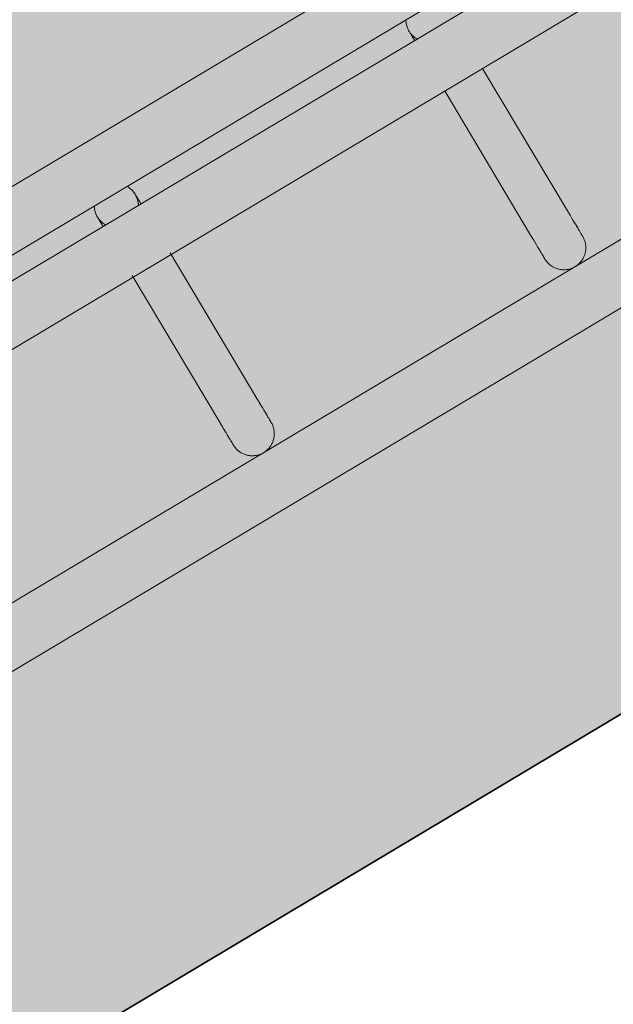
# Model space of a CAD drawing. Header units: metres. Extents: x 127444 to 127966, y 464485 to 464708.
# Tile 45 of 256: x 127922.3325 to 127922.4133, y 464640.3807 to 464640.5147. Entities that reach past the tile are written whole.
import ezdxf

# ---------------------------------------------------------------- set-up
doc = ezdxf.new("R2010")
doc.units = ezdxf.units.M
for name, color, linetype, lineweight in [('A-FLOR-HRAL', 11, 'Continuous', 9), ('B-WE-VH-VERHARDING_BETONSTRAATSTEEN-A-200', 8, 'Continuous', 9), ('N-WE-VH-VERHARDING_BETON-A', 252, 'Continuous', 18), ('N-WE-VH-VERHARDING_BETON-G', 252, 'Continuous', 35), ('S-BEAM', 12, 'Continuous', 9)]:
    doc.layers.add(name, color=color, linetype=linetype, lineweight=lineweight)

# ---------------------------------------------------------------- blocks, each defined once
blk = doc.blocks.new('34_22_B_BNP_Hekwerk_Integra_Schuinkort_laag - Integra_Schuin_1000-4860190--2_00_00')
at = {"layer": 'A-FLOR-HRAL'}
for p, q in [((276.98, 9.51), (-1956.09, 9.51)), ((-1956.09, 1.51), (276.98, 1.51)), ((276.98, -1.5), (-1956.09, -1.5)), ((-1956.09, -9.5), (276.98, -9.5)), ((276.71, -39.13), (-1956.09, -39.13)), ((-1956.09, -47.13), (276.71, -47.13))]:
    blk.add_line(p, q, dxfattribs=at)
at = {"layer": 'S-BEAM'}
for p, q in [((-1445.82, -9.27), (-1445.82, -32.34)), ((-1445.82, -9.27), (-1445.82, -32.34)), ((-1445.82, -9.27), (-1445.82, -32.34)), ((-1445.82, -9.27), (-1445.82, -32.34)), ((-1439.82, -32.34), (-1439.82, -9.27)), ((-1439.82, -32.34), (-1439.82, -9.27)), ((-1439.82, -32.34), (-1439.82, -9.27)), ((-1439.82, -32.34), (-1439.82, -9.27)), ((-1396.42, -9.6), (-1396.42, -32.34)), ((-1396.42, -9.6), (-1396.42, -32.34)), ((-1396.42, -9.6), (-1396.42, -32.34)), ((-1396.42, -9.6), (-1396.42, -32.34)), ((-1390.42, -32.34), (-1390.42, -9.6)), ((-1390.42, -32.34), (-1390.42, -9.6)), ((-1390.42, -32.34), (-1390.42, -9.6)), ((-1390.42, -32.34), (-1390.42, -9.6))]:
    blk.add_line(p, q, dxfattribs=at)
at = {"layer": 'S-BEAM', "flags": 128}
for points in [[(-1445.54, 1.28), (-1445.48, 1.39), (-1445.42, 1.49)], [(-1445.54, 1.28), (-1445.48, 1.39), (-1445.42, 1.49)], [(-1396.14, 1.28), (-1396.08, 1.39), (-1396.03, 1.49)], [(-1396.14, 1.28), (-1396.08, 1.39), (-1396.03, 1.49)], [(-1445.82, 0), (-1445.82, 0.12), (-1445.81, 0.24), (-1445.8, 0.36), (-1445.78, 0.48), (-1445.76, 0.6)], [(-1445.82, 0), (-1445.82, 0.12), (-1445.81, 0.24), (-1445.8, 0.36), (-1445.78, 0.48), (-1445.76, 0.6)], [(-1445.82, 0), (-1445.82, -0.01), (-1445.82, -0.03), (-1445.82, -0.06), (-1445.82, -0.11), (-1445.82, -0.18), (-1445.82, -0.26), (-1445.82, -0.35), (-1445.82, -0.46), (-1445.82, -0.58), (-1445.82, -0.71), (-1445.82, -0.86), (-1445.82, -1.02), (-1445.82, -1.19), (-1445.82, -1.37), (-1445.82, -1.53)], [(-1445.82, 0), (-1445.82, -0.01), (-1445.82, -0.03), (-1445.82, -0.06), (-1445.82, -0.11), (-1445.82, -0.18), (-1445.82, -0.26), (-1445.82, -0.35), (-1445.82, -0.46), (-1445.82, -0.58), (-1445.82, -0.71), (-1445.82, -0.86), (-1445.82, -1.02), (-1445.82, -1.19), (-1445.82, -1.37), (-1445.82, -1.53)], [(-1439.87, 0.54), (-1439.85, 0.42), (-1439.84, 0.3), (-1439.83, 0.18), (-1439.82, 0.06), (-1439.82, 0)], [(-1439.87, 0.54), (-1439.85, 0.42), (-1439.84, 0.3), (-1439.83, 0.18), (-1439.82, 0.06), (-1439.82, 0)], [(-1439.82, 0), (-1439.82, -0.01), (-1439.82, -0.03), (-1439.82, -0.06), (-1439.82, -0.11), (-1439.82, -0.18), (-1439.82, -0.26), (-1439.82, -0.35), (-1439.82, -0.46), (-1439.82, -0.58), (-1439.82, -0.71), (-1439.82, -0.86), (-1439.82, -1.02), (-1439.82, -1.19), (-1439.82, -1.37), (-1439.82, -1.53)], [(-1439.82, 0), (-1439.82, -0.01), (-1439.82, -0.03), (-1439.82, -0.06), (-1439.82, -0.11), (-1439.82, -0.18), (-1439.82, -0.26), (-1439.82, -0.35), (-1439.82, -0.46), (-1439.82, -0.58), (-1439.82, -0.71), (-1439.82, -0.86), (-1439.82, -1.02), (-1439.82, -1.19), (-1439.82, -1.37), (-1439.82, -1.53)], [(-1396.42, 0), (-1396.42, 0.12), (-1396.41, 0.24), (-1396.4, 0.36), (-1396.38, 0.48), (-1396.36, 0.6)], [(-1396.42, 0), (-1396.42, 0.12), (-1396.41, 0.24), (-1396.4, 0.36), (-1396.38, 0.48), (-1396.36, 0.6)], [(-1396.42, 0), (-1396.42, -0.01), (-1396.42, -0.03), (-1396.42, -0.06), (-1396.42, -0.11), (-1396.42, -0.18), (-1396.42, -0.26), (-1396.42, -0.35), (-1396.42, -0.46), (-1396.42, -0.58), (-1396.42, -0.71), (-1396.42, -0.86), (-1396.42, -1.02), (-1396.42, -1.19), (-1396.42, -1.37), (-1396.42, -1.53)], [(-1396.42, 0), (-1396.42, -0.01), (-1396.42, -0.03), (-1396.42, -0.06), (-1396.42, -0.11), (-1396.42, -0.18), (-1396.42, -0.26), (-1396.42, -0.35), (-1396.42, -0.46), (-1396.42, -0.58), (-1396.42, -0.71), (-1396.42, -0.86), (-1396.42, -1.02), (-1396.42, -1.19), (-1396.42, -1.37), (-1396.42, -1.53)], [(-1445.82, -1.53), (-1445.82, -1.38), (-1445.82, -1.19), (-1445.82, -1.02), (-1445.82, -0.86), (-1445.82, -0.71), (-1445.82, -0.58), (-1445.82, -0.46), (-1445.82, -0.35), (-1445.82, -0.26), (-1445.82, -0.18), (-1445.82, -0.12), (-1445.82, -0.07), (-1445.82, -0.03), (-1445.82, -0.01), (-1445.82, 0)], [(-1445.82, -1.53), (-1445.82, -1.38), (-1445.82, -1.19), (-1445.82, -1.02), (-1445.82, -0.86), (-1445.82, -0.71), (-1445.82, -0.58), (-1445.82, -0.46), (-1445.82, -0.35), (-1445.82, -0.26), (-1445.82, -0.18), (-1445.82, -0.12), (-1445.82, -0.07), (-1445.82, -0.03), (-1445.82, -0.01), (-1445.82, 0)], [(-1439.82, -1.53), (-1439.82, -1.38), (-1439.82, -1.19), (-1439.82, -1.02), (-1439.82, -0.86), (-1439.82, -0.71), (-1439.82, -0.58), (-1439.82, -0.46), (-1439.82, -0.35), (-1439.82, -0.26), (-1439.82, -0.18), (-1439.82, -0.12), (-1439.82, -0.07), (-1439.82, -0.03), (-1439.82, -0.01), (-1439.82, 0)], [(-1439.82, -1.53), (-1439.82, -1.38), (-1439.82, -1.19), (-1439.82, -1.02), (-1439.82, -0.86), (-1439.82, -0.71), (-1439.82, -0.58), (-1439.82, -0.46), (-1439.82, -0.35), (-1439.82, -0.26), (-1439.82, -0.18), (-1439.82, -0.12), (-1439.82, -0.07), (-1439.82, -0.03), (-1439.82, -0.01), (-1439.82, 0)], [(-1396.42, -1.53), (-1396.42, -1.38), (-1396.42, -1.19), (-1396.42, -1.02), (-1396.42, -0.86), (-1396.42, -0.71), (-1396.42, -0.58), (-1396.42, -0.46), (-1396.42, -0.35), (-1396.42, -0.26), (-1396.42, -0.18), (-1396.42, -0.12), (-1396.42, -0.07), (-1396.42, -0.03), (-1396.42, -0.01), (-1396.42, 0)], [(-1396.42, -1.53), (-1396.42, -1.38), (-1396.42, -1.19), (-1396.42, -1.02), (-1396.42, -0.86), (-1396.42, -0.71), (-1396.42, -0.58), (-1396.42, -0.46), (-1396.42, -0.35), (-1396.42, -0.26), (-1396.42, -0.18), (-1396.42, -0.12), (-1396.42, -0.07), (-1396.42, -0.03), (-1396.42, -0.01), (-1396.42, 0)], [(-1445.82, -32.34), (-1445.82, -32.75), (-1445.82, -33.15), (-1445.82, -33.52), (-1445.82, -33.87), (-1445.82, -34.2), (-1445.82, -34.5), (-1445.82, -34.78), (-1445.82, -35.03), (-1445.82, -35.26), (-1445.82, -35.46), (-1445.82, -35.64), (-1445.82, -35.78), (-1445.82, -35.91), (-1445.82, -36), (-1445.82, -36.07), (-1445.82, -36.11), (-1445.82, -36.13)], [(-1445.82, -36.13), (-1445.82, -36.11), (-1445.82, -36.07), (-1445.82, -36), (-1445.82, -35.91), (-1445.82, -35.79), (-1445.82, -35.64), (-1445.82, -35.46), (-1445.82, -35.26), (-1445.82, -35.04), (-1445.82, -34.78), (-1445.82, -34.51), (-1445.82, -34.2), (-1445.82, -33.88), (-1445.82, -33.53), (-1445.82, -33.16), (-1445.82, -32.76), (-1445.82, -32.34), (-1445.82, -32.34)], [(-1445.82, -32.34), (-1445.82, -32.75), (-1445.82, -33.15), (-1445.82, -33.52), (-1445.82, -33.87), (-1445.82, -34.2)], [(-1445.82, -34.2), (-1445.82, -33.88), (-1445.82, -33.53), (-1445.82, -33.16), (-1445.82, -32.76), (-1445.82, -32.34), (-1445.82, -32.34)], [(-1439.82, -32.34), (-1439.82, -32.75), (-1439.82, -33.15), (-1439.82, -33.52), (-1439.82, -33.87), (-1439.82, -34.2), (-1439.82, -34.5), (-1439.82, -34.78), (-1439.82, -35.03), (-1439.82, -35.26), (-1439.82, -35.46), (-1439.82, -35.64), (-1439.82, -35.78), (-1439.82, -35.91), (-1439.82, -36), (-1439.82, -36.07), (-1439.82, -36.11), (-1439.82, -36.13)], [(-1439.82, -36.13), (-1439.82, -36.11), (-1439.82, -36.07), (-1439.82, -36), (-1439.82, -35.91), (-1439.82, -35.79), (-1439.82, -35.64), (-1439.82, -35.46), (-1439.82, -35.26), (-1439.82, -35.04), (-1439.82, -34.78), (-1439.82, -34.51), (-1439.82, -34.2), (-1439.82, -33.88), (-1439.82, -33.53), (-1439.82, -33.16), (-1439.82, -32.76), (-1439.82, -32.34), (-1439.82, -32.34)], [(-1396.42, -32.34), (-1396.42, -32.75), (-1396.42, -33.15), (-1396.42, -33.52), (-1396.42, -33.87), (-1396.42, -34.2), (-1396.42, -34.5), (-1396.42, -34.78), (-1396.42, -35.03), (-1396.42, -35.26), (-1396.42, -35.46), (-1396.42, -35.64), (-1396.42, -35.78), (-1396.42, -35.91), (-1396.42, -36), (-1396.42, -36.07), (-1396.42, -36.11), (-1396.42, -36.13)], [(-1396.42, -36.13), (-1396.42, -36.11), (-1396.42, -36.07), (-1396.42, -36), (-1396.42, -35.91), (-1396.42, -35.79), (-1396.42, -35.64), (-1396.42, -35.46), (-1396.42, -35.26), (-1396.42, -35.04), (-1396.42, -34.78), (-1396.42, -34.51), (-1396.42, -34.2), (-1396.42, -33.88), (-1396.42, -33.53), (-1396.42, -33.16), (-1396.42, -32.76), (-1396.42, -32.34), (-1396.42, -32.34)], [(-1396.42, -32.34), (-1396.42, -32.75), (-1396.42, -33.15), (-1396.42, -33.52), (-1396.42, -33.87), (-1396.42, -34.2)], [(-1396.42, -34.2), (-1396.42, -33.88), (-1396.42, -33.53), (-1396.42, -33.16), (-1396.42, -32.76), (-1396.42, -32.34), (-1396.42, -32.34)], [(-1390.42, -32.34), (-1390.42, -32.75), (-1390.42, -33.15), (-1390.42, -33.52), (-1390.42, -33.87), (-1390.42, -34.2), (-1390.42, -34.5), (-1390.42, -34.78), (-1390.42, -35.03), (-1390.42, -35.26), (-1390.42, -35.46), (-1390.42, -35.64), (-1390.42, -35.78), (-1390.42, -35.91), (-1390.42, -36), (-1390.42, -36.07), (-1390.42, -36.11), (-1390.42, -36.13)], [(-1390.42, -36.13), (-1390.42, -36.11), (-1390.42, -36.07), (-1390.42, -36), (-1390.42, -35.91), (-1390.42, -35.79), (-1390.42, -35.64), (-1390.42, -35.46), (-1390.42, -35.26), (-1390.42, -35.04), (-1390.42, -34.78), (-1390.42, -34.51), (-1390.42, -34.2), (-1390.42, -33.88), (-1390.42, -33.53), (-1390.42, -33.16), (-1390.42, -32.76), (-1390.42, -32.34), (-1390.42, -32.34)], [(-1439.82, -33.52), (-1439.82, -33.87), (-1439.82, -34.2), (-1439.82, -34.5), (-1439.82, -34.78), (-1439.82, -35.03), (-1439.82, -35.26), (-1439.82, -35.46), (-1439.82, -35.64), (-1439.82, -35.78), (-1439.82, -35.91), (-1439.82, -36), (-1439.82, -36.07), (-1439.82, -36.11), (-1439.82, -36.13)], [(-1439.82, -36.13), (-1439.82, -36.11), (-1439.82, -36.07), (-1439.82, -36), (-1439.82, -35.91), (-1439.82, -35.79), (-1439.82, -35.64), (-1439.82, -35.46), (-1439.82, -35.26), (-1439.82, -35.04), (-1439.82, -34.78), (-1439.82, -34.51), (-1439.82, -34.2), (-1439.82, -33.88), (-1439.82, -33.53)], [(-1390.42, -33.52), (-1390.42, -33.87), (-1390.42, -34.2), (-1390.42, -34.5), (-1390.42, -34.78), (-1390.42, -35.03), (-1390.42, -35.26), (-1390.42, -35.46), (-1390.42, -35.64), (-1390.42, -35.78), (-1390.42, -35.91), (-1390.42, -36), (-1390.42, -36.07), (-1390.42, -36.11), (-1390.42, -36.13)], [(-1390.42, -36.13), (-1390.42, -36.11), (-1390.42, -36.07), (-1390.42, -36), (-1390.42, -35.91), (-1390.42, -35.79), (-1390.42, -35.64), (-1390.42, -35.46), (-1390.42, -35.26), (-1390.42, -35.04), (-1390.42, -34.78), (-1390.42, -34.51), (-1390.42, -34.2), (-1390.42, -33.88), (-1390.42, -33.53)], [(-1439.82, -36.13), (-1439.82, -36.25), (-1439.83, -36.36), (-1439.84, -36.48), (-1439.86, -36.6), (-1439.88, -36.72), (-1439.91, -36.84), (-1439.94, -36.95), (-1439.97, -37.07), (-1440.01, -37.18), (-1440.06, -37.29), (-1440.11, -37.4), (-1440.16, -37.51), (-1440.22, -37.62), (-1440.28, -37.72), (-1440.35, -37.82), (-1440.41, -37.92), (-1440.49, -38.01), (-1440.57, -38.1), (-1440.65, -38.19), (-1440.73, -38.28), (-1440.82, -38.36), (-1440.91, -38.44), (-1441, -38.51), (-1441.1, -38.58), (-1441.2, -38.65), (-1441.3, -38.71), (-1441.41, -38.77), (-1441.51, -38.83), (-1441.62, -38.88), (-1441.73, -38.92), (-1441.85, -38.96), (-1441.96, -39), (-1442.08, -39.03), (-1442.19, -39.06), (-1442.31, -39.08), (-1442.43, -39.1), (-1442.55, -39.11), (-1442.67, -39.12), (-1442.79, -39.12), (-1442.91, -39.12), (-1443.03, -39.12), (-1443.15, -39.11), (-1443.27, -39.09), (-1443.39, -39.07), (-1443.5, -39.05), (-1443.62, -39.02), (-1443.73, -38.98), (-1443.85, -38.94), (-1443.96, -38.9), (-1444.07, -38.85), (-1444.18, -38.8), (-1444.28, -38.74), (-1444.39, -38.68), (-1444.49, -38.62), (-1444.59, -38.55), (-1444.68, -38.48), (-1444.77, -38.4), (-1444.86, -38.32), (-1444.95, -38.24), (-1445.03, -38.15), (-1445.11, -38.06), (-1445.19, -37.97), (-1445.26, -37.87), (-1445.33, -37.77), (-1445.39, -37.67), (-1445.45, -37.57), (-1445.51, -37.46), (-1445.56, -37.35), (-1445.61, -37.24), (-1445.65, -37.13), (-1445.69, -37.02), (-1445.72, -36.9), (-1445.75, -36.78), (-1445.77, -36.67), (-1445.79, -36.55), (-1445.81, -36.43), (-1445.82, -36.31), (-1445.82, -36.19), (-1445.82, -36.13)], [(-1439.82, -36.13), (-1439.82, -36.25), (-1439.83, -36.36), (-1439.84, -36.48), (-1439.86, -36.6), (-1439.88, -36.72), (-1439.91, -36.84), (-1439.94, -36.95), (-1439.97, -37.07), (-1440.01, -37.18), (-1440.06, -37.29), (-1440.11, -37.4), (-1440.16, -37.51), (-1440.22, -37.62), (-1440.28, -37.72), (-1440.35, -37.82), (-1440.41, -37.92), (-1440.49, -38.01), (-1440.57, -38.1), (-1440.65, -38.19), (-1440.73, -38.28), (-1440.82, -38.36), (-1440.91, -38.44), (-1441, -38.51), (-1441.1, -38.58), (-1441.2, -38.65), (-1441.3, -38.71), (-1441.41, -38.77), (-1441.51, -38.83), (-1441.62, -38.88), (-1441.73, -38.92), (-1441.85, -38.96), (-1441.96, -39), (-1442.08, -39.03), (-1442.19, -39.06), (-1442.31, -39.08), (-1442.43, -39.1), (-1442.55, -39.11), (-1442.67, -39.12), (-1442.79, -39.12), (-1442.91, -39.12), (-1443.03, -39.12), (-1443.15, -39.11), (-1443.27, -39.09), (-1443.39, -39.07), (-1443.5, -39.05), (-1443.62, -39.02), (-1443.73, -38.98), (-1443.85, -38.94), (-1443.96, -38.9), (-1444.07, -38.85), (-1444.18, -38.8), (-1444.28, -38.74), (-1444.39, -38.68), (-1444.49, -38.62), (-1444.59, -38.55), (-1444.68, -38.48), (-1444.77, -38.4), (-1444.86, -38.32), (-1444.95, -38.24), (-1445.03, -38.15), (-1445.11, -38.06), (-1445.19, -37.97), (-1445.26, -37.87), (-1445.33, -37.77), (-1445.39, -37.67), (-1445.45, -37.57), (-1445.51, -37.46), (-1445.56, -37.35), (-1445.61, -37.24), (-1445.65, -37.13), (-1445.69, -37.02), (-1445.72, -36.9), (-1445.75, -36.78), (-1445.77, -36.67)], [(-1390.42, -36.13), (-1390.42, -36.25), (-1390.43, -36.36), (-1390.44, -36.48), (-1390.46, -36.6), (-1390.48, -36.72), (-1390.51, -36.84), (-1390.54, -36.95), (-1390.57, -37.07), (-1390.61, -37.18), (-1390.66, -37.29), (-1390.71, -37.4), (-1390.76, -37.51), (-1390.82, -37.62), (-1390.88, -37.72), (-1390.95, -37.82), (-1391.02, -37.92), (-1391.09, -38.01), (-1391.17, -38.1), (-1391.25, -38.19), (-1391.33, -38.28), (-1391.42, -38.36), (-1391.51, -38.44), (-1391.6, -38.51), (-1391.7, -38.58), (-1391.8, -38.65), (-1391.9, -38.71), (-1392.01, -38.77), (-1392.11, -38.83), (-1392.22, -38.88), (-1392.33, -38.92), (-1392.45, -38.96), (-1392.56, -39), (-1392.68, -39.03), (-1392.79, -39.06), (-1392.91, -39.08), (-1393.03, -39.1), (-1393.15, -39.11), (-1393.27, -39.12), (-1393.39, -39.12), (-1393.51, -39.12), (-1393.63, -39.12), (-1393.75, -39.11), (-1393.87, -39.09), (-1393.99, -39.07), (-1394.1, -39.05), (-1394.22, -39.02), (-1394.33, -38.98), (-1394.45, -38.94), (-1394.56, -38.9), (-1394.67, -38.85), (-1394.78, -38.8), (-1394.88, -38.74), (-1394.99, -38.68), (-1395.09, -38.62), (-1395.19, -38.55), (-1395.28, -38.48), (-1395.38, -38.4), (-1395.46, -38.32), (-1395.55, -38.24), (-1395.63, -38.15), (-1395.71, -38.06), (-1395.79, -37.97), (-1395.86, -37.87), (-1395.93, -37.77), (-1395.99, -37.67), (-1396.05, -37.57), (-1396.11, -37.46), (-1396.16, -37.35), (-1396.21, -37.24), (-1396.25, -37.13), (-1396.29, -37.02), (-1396.32, -36.9), (-1396.35, -36.78), (-1396.37, -36.67), (-1396.39, -36.55), (-1396.41, -36.43), (-1396.42, -36.31), (-1396.42, -36.19), (-1396.42, -36.13)], [(-1390.42, -36.13), (-1390.42, -36.25), (-1390.43, -36.36), (-1390.44, -36.48), (-1390.46, -36.6), (-1390.48, -36.72), (-1390.51, -36.84), (-1390.54, -36.95), (-1390.57, -37.07), (-1390.61, -37.18), (-1390.66, -37.29), (-1390.71, -37.4), (-1390.76, -37.51), (-1390.82, -37.62), (-1390.88, -37.72), (-1390.95, -37.82), (-1391.02, -37.92), (-1391.09, -38.01), (-1391.17, -38.1), (-1391.25, -38.19), (-1391.33, -38.28), (-1391.42, -38.36), (-1391.51, -38.44), (-1391.6, -38.51), (-1391.7, -38.58), (-1391.8, -38.65), (-1391.9, -38.71), (-1392.01, -38.77), (-1392.11, -38.83), (-1392.22, -38.88), (-1392.33, -38.92), (-1392.45, -38.96), (-1392.56, -39), (-1392.68, -39.03), (-1392.79, -39.06), (-1392.91, -39.08), (-1393.03, -39.1), (-1393.15, -39.11), (-1393.27, -39.12), (-1393.39, -39.12), (-1393.51, -39.12), (-1393.63, -39.12), (-1393.75, -39.11), (-1393.87, -39.09), (-1393.99, -39.07), (-1394.1, -39.05), (-1394.22, -39.02), (-1394.33, -38.98), (-1394.45, -38.94), (-1394.56, -38.9), (-1394.67, -38.85), (-1394.78, -38.8), (-1394.88, -38.74), (-1394.99, -38.68), (-1395.09, -38.62), (-1395.19, -38.55), (-1395.28, -38.48), (-1395.38, -38.4), (-1395.46, -38.32), (-1395.55, -38.24), (-1395.63, -38.15), (-1395.71, -38.06), (-1395.79, -37.97), (-1395.86, -37.87), (-1395.93, -37.77), (-1395.99, -37.67), (-1396.05, -37.57), (-1396.11, -37.46), (-1396.16, -37.35), (-1396.21, -37.24), (-1396.25, -37.13), (-1396.29, -37.02), (-1396.32, -36.9), (-1396.35, -36.78), (-1396.37, -36.67)]]:
    blk.add_lwpolyline(points, dxfattribs=at)
at = {"layer": 'S-BEAM'}
for centre, start, end in [((-1442.82, 0), 150, 180), ((-1442.82, 0), 360, 30), ((-1393.42, 0), 150, 180), ((-1442.82, 0), 165, 180), ((-1442.82, 0), 360, 15), ((-1393.42, 0), 165, 180), ((-1442.82, 0), 180, 210), ((-1442.82, 0), 180, 195), ((-1442.82, 0), 330, 360), ((-1442.82, 0), 345, 360), ((-1393.42, 0), 180, 210), ((-1393.42, 0), 180, 195)]:
    blk.add_arc(centre, 3, start, end, dxfattribs=at)

msp = doc.modelspace()

# ---------------------------------------------------------------- hatches: boundary and pattern name
at = {"layer": 'B-WE-VH-VERHARDING_BETONSTRAATSTEEN-A-200'}
h = msp.add_hatch(dxfattribs=at)
h.set_pattern_fill('AVH-BSS_KEIFORMAAT_ELLEBOOG-SO', color=256, angle=1, pattern_type=2)
h.set_pattern_definition([(31.81611, (127908.58607, 464613.06392), (0.03386772, 0.14457862), [0.315, -0.105]), (301.81611, (127908.47536, 464613.24236), (0.03386772, 0.14457862), [0.315, -0.105])])
h.paths.add_polyline_path([(127940.57923, 464651.66311), (127937.65926, 464649.92134), (127938.01786, 464649.32017), (127940.93783, 464651.06194)], flags=16)
h.paths.add_polyline_path([(127944.2228, 464653.02142), (127943.8642, 464653.62259), (127940.94423, 464651.88083), (127941.30283, 464651.27966)], flags=16)
edge = h.paths.add_edge_path(flags=16)
edge.add_arc((127917.88105, 464700.47107), 0.4, 30.8149, 210.8149)
edge.add_line((127917.53752, 464700.26616), (127921.37951, 464693.82496))
edge.add_arc((127921.72304, 464694.02987), 0.4, 210.8149, 390.8149)
edge.add_line((127922.06657, 464694.23477), (127918.22458, 464700.67597))
edge = h.paths.add_edge_path()
edge.add_line((127929.24995, 464697.53579), (127928.80329, 464697.26935))
edge.add_line((127928.80329, 464697.26935), (127928.62665, 464697.56548))
edge.add_line((127928.62665, 464697.56548), (127924.41416, 464695.05272))
edge.add_line((127924.41416, 464695.05272), (127919.91876, 464702.589))
edge.add_arc((127922.49521, 464704.12585), 3, 146.6578, 210.81611, ccw=False)
edge.add_line((127919.989, 464705.77476), (127913.63025, 464701.98178))
edge.add_arc((127913.33915, 464701.57526), 0.5, 30.8162, 54.3942, ccw=False)
edge.add_line((127913.76856, 464701.8314), (127919.60859, 464692.04091))
edge.add_arc((127919.17411, 464691.7839), 0.50481, -52.9525, 30.6058, ccw=False)
edge.add_line((127919.47824, 464691.381), (127915.65218, 464689.09885))
edge.add_line((127915.65218, 464689.09885), (127916.2004, 464688.17979))
edge.add_line((127916.2004, 464688.17979), (127915.59923, 464687.82119))
edge.add_line((127915.59923, 464687.82119), (127915.05101, 464688.74026))
edge.add_line((127915.05101, 464688.74026), (127913.20424, 464687.63872))
edge.add_line((127913.20424, 464687.63872), (127914.89256, 464684.76207))
edge.add_line((127914.89256, 464684.76207), (127915.59184, 464684.79392))
edge.add_line((127915.59184, 464684.79392), (127915.63332, 464683.88302))
edge.add_line((127915.63332, 464683.88302), (127917.341, 464684.90122))
edge.add_line((127917.341, 464684.90122), (127916.77749, 464685.84591))
edge.add_line((127916.77749, 464685.84591), (127917.37866, 464686.20451))
edge.add_line((127917.37866, 464686.20451), (127918.50568, 464684.31512))
edge.add_line((127918.50568, 464684.31512), (127917.90451, 464683.95652))
edge.add_line((127917.90451, 464683.95652), (127919.08277, 464681.98124))
edge.add_line((127919.08277, 464681.98124), (127919.68394, 464682.33984))
edge.add_line((127919.68394, 464682.33984), (127921.4257, 464679.41987))
edge.add_line((127921.4257, 464679.41987), (127920.82453, 464679.06127))
edge.add_line((127920.82453, 464679.06127), (127922.00279, 464677.08599))
edge.add_line((127922.00279, 464677.08599), (127922.60396, 464677.44459))
edge.add_line((127922.60396, 464677.44459), (127923.73098, 464675.5552))
edge.add_line((127923.73098, 464675.5552), (127923.12981, 464675.1966))
edge.add_line((127923.12981, 464675.1966), (127924.61544, 464672.70603))
edge.add_line((127924.61544, 464672.70603), (127925.21661, 464673.06463))
edge.add_line((127925.21661, 464673.06463), (127926.34363, 464671.17523))
edge.add_line((127926.34363, 464671.17523), (127927.82926, 464668.68467))
edge.add_line((127927.82926, 464668.68467), (127928.95628, 464666.79527))
edge.add_line((127928.95628, 464666.79527), (127930.44191, 464664.30471))
edge.add_line((127930.44191, 464664.30471), (127931.56893, 464662.41531))
edge.add_line((127931.56893, 464662.41531), (127930.96776, 464662.05671))
edge.add_line((127930.96776, 464662.05671), (127932.45339, 464659.56615))
edge.add_line((127932.45339, 464659.56615), (127933.05456, 464659.92475))
edge.add_line((127933.05456, 464659.92475), (127934.18159, 464658.03535))
edge.add_line((127934.18159, 464658.03535), (127933.58041, 464657.67675))
edge.add_line((127933.58041, 464657.67675), (127933.90059, 464657.13999))
edge.add_line((127933.90059, 464657.13999), (127935.47222, 464658.07747))
edge.add_line((127935.47222, 464658.07747), (127936.59925, 464656.18808))
edge.add_line((127936.59925, 464656.18808), (127934.70986, 464655.06105))
edge.add_line((127934.70986, 464655.06105), (127933.96704, 464656.30634))
edge.add_line((127933.96704, 464656.30634), (127931.26177, 464654.69264))
edge.add_line((127931.26177, 464654.69264), (127931.62037, 464654.09147))
edge.add_line((127931.62037, 464654.09147), (127931.0192, 464653.73287))
edge.add_line((127931.0192, 464653.73287), (127930.66068, 464654.33409))
edge.add_line((127930.66068, 464654.33409), (127926.95213, 464652.12194))
edge.add_line((127926.95213, 464652.12194), (127930.18506, 464645.46298))
edge.add_line((127930.18506, 464645.46298), (127936.19927, 464649.05046))
edge.add_line((127936.19927, 464649.05046), (127936.55787, 464648.44929))
edge.add_line((127936.55787, 464648.44929), (127921.0133, 464639.17694))
edge.add_line((127921.0133, 464639.17694), (127920.84681, 464639.45605))
edge.add_line((127920.84681, 464639.45605), (127918.35625, 464637.97043))
edge.add_line((127918.35625, 464637.97043), (127918.90695, 464637.0472))
edge.add_line((127918.90695, 464637.0472), (127917.01756, 464635.92018))
edge.add_line((127917.01756, 464635.92018), (127916.46685, 464636.8434))
edge.add_line((127916.46685, 464636.8434), (127913.97628, 464635.35778))
edge.add_line((127913.97628, 464635.35778), (127914.14278, 464635.07866))
edge.add_line((127914.14278, 464635.07866), (127912.25338, 464633.95164))
edge.add_line((127912.25338, 464633.95164), (127915.11458, 464629.155))
edge.add_line((127915.11458, 464629.155), (127902.72187, 464621.76273))
edge.add_line((127902.72187, 464621.76273), (127903.5901, 464620.30719))
edge.add_line((127903.5901, 464620.30719), (127904.08821, 464620.60432))
edge.add_line((127904.08821, 464620.60432), (127904.44681, 464620.00315))
edge.add_line((127904.44681, 464620.00315), (127903.9487, 464619.70602))
edge.add_line((127903.9487, 464619.70602), (127905.69046, 464616.78605))
edge.add_line((127905.69046, 464616.78605), (127906.18858, 464617.08317))
edge.add_line((127906.18858, 464617.08317), (127906.54718, 464616.482))
edge.add_line((127906.54718, 464616.482), (127906.04906, 464616.18488))
edge.add_line((127906.04906, 464616.18488), (127907.79083, 464613.2649))
edge.add_line((127907.79083, 464613.2649), (127908.28894, 464613.56203))
edge.add_line((127908.28894, 464613.56203), (127908.58607, 464613.06392))
edge.add_line((127908.58607, 464613.06392), (127911.67781, 464614.90814))
edge.add_line((127911.67781, 464614.90814), (127911.38068, 464615.40625))
edge.add_line((127911.38068, 464615.40625), (127922.07294, 464621.78419))
edge.add_line((127922.07294, 464621.78419), (127922.37006, 464621.28608))
edge.add_line((127922.37006, 464621.28608), (127924.86063, 464622.7717))
edge.add_line((127924.86063, 464622.7717), (127924.5635, 464623.26982))
edge.add_line((127924.5635, 464623.26982), (127926.4529, 464624.39684))
edge.add_line((127926.4529, 464624.39684), (127926.75002, 464623.89873))
edge.add_line((127926.75002, 464623.89873), (127929.24059, 464625.38436))
edge.add_line((127929.24059, 464625.38436), (127928.94347, 464625.88247))
edge.add_line((127928.94347, 464625.88247), (127930.83286, 464627.00949))
edge.add_line((127930.83286, 464627.00949), (127931.12999, 464626.51138))
edge.add_line((127931.12999, 464626.51138), (127933.62055, 464627.99701))
edge.add_line((127933.62055, 464627.99701), (127933.32343, 464628.49512))
edge.add_line((127933.32343, 464628.49512), (127935.21282, 464629.62214))
edge.add_line((127935.21282, 464629.62214), (127935.50995, 464629.12403))
edge.add_line((127935.50995, 464629.12403), (127938.00051, 464630.60966))
edge.add_line((127938.00051, 464630.60966), (127937.96978, 464630.66119))
edge.add_line((127937.96978, 464630.66119), (127938.61389, 464631.0454))
edge.add_line((127938.61389, 464631.0454), (127938.3475, 464631.49198))
edge.add_line((127938.3475, 464631.49198), (127938.94867, 464631.85058))
edge.add_line((127938.94867, 464631.85058), (127939.21506, 464631.404))
edge.add_line((127939.21506, 464631.404), (127942.99385, 464633.65805))
edge.add_line((127942.99385, 464633.65805), (127942.72746, 464634.10463))
edge.add_line((127942.72746, 464634.10463), (127943.32863, 464634.46323))
edge.add_line((127943.32863, 464634.46323), (127943.59502, 464634.01665))
edge.add_line((127943.59502, 464634.01665), (127947.37381, 464636.2707))
edge.add_line((127947.37381, 464636.2707), (127947.10742, 464636.71728))
edge.add_line((127947.10742, 464636.71728), (127947.70859, 464637.07588))
edge.add_line((127947.70859, 464637.07588), (127947.97498, 464636.6293))
edge.add_line((127947.97498, 464636.6293), (127951.75377, 464638.88335))
edge.add_line((127951.75377, 464638.88335), (127951.48738, 464639.32993))
edge.add_line((127951.48738, 464639.32993), (127952.08855, 464639.68853))
edge.add_line((127952.08855, 464639.68853), (127952.35494, 464639.24195))
edge.add_line((127952.35494, 464639.24195), (127956.13373, 464641.496))
edge.add_line((127956.13373, 464641.496), (127955.86734, 464641.94258))
edge.add_line((127955.86734, 464641.94258), (127956.46851, 464642.30118))
edge.add_line((127956.46851, 464642.30118), (127956.7349, 464641.8546))
edge.add_line((127956.7349, 464641.8546), (127960.51369, 464644.10865))
edge.add_line((127960.51369, 464644.10865), (127960.2473, 464644.55523))
edge.add_line((127960.2473, 464644.55523), (127960.69389, 464644.82162))
edge.add_line((127960.69389, 464644.82162), (127959.27999, 464647.19196))
edge.add_line((127959.27999, 464647.19196), (127958.8334, 464646.92557))
edge.add_line((127958.8334, 464646.92557), (127958.47477, 464647.52678))
edge.add_line((127958.47477, 464647.52678), (127958.92142, 464647.79309))
edge.add_line((127958.92142, 464647.79309), (127958.87527, 464647.87041))
edge.add_line((127958.87527, 464647.87041), (127958.83663, 464647.84737))
edge.add_line((127958.83663, 464647.84737), (127958.29873, 464648.74912))
edge.add_line((127958.29873, 464648.74912), (127958.3374, 464648.77219))
edge.add_line((127958.3374, 464648.77219), (127958.29125, 464648.84946))
edge.add_line((127958.29125, 464648.84946), (127957.84469, 464648.58308))
edge.add_line((127957.84469, 464648.58308), (127957.48609, 464649.18425))
edge.add_line((127957.48609, 464649.18425), (127957.93268, 464649.45064))
edge.add_line((127957.93268, 464649.45064), (127955.52494, 464653.48708))
edge.add_line((127955.52494, 464653.48708), (127955.07836, 464653.22069))
edge.add_line((127955.07836, 464653.22069), (127954.71976, 464653.82186))
edge.add_line((127954.71976, 464653.82186), (127955.16635, 464654.08825))
edge.add_line((127955.16635, 464654.08825), (127952.76374, 464658.1161))
edge.add_line((127952.76374, 464658.1161), (127952.31714, 464657.8497))
edge.add_line((127952.31714, 464657.8497), (127951.95854, 464658.45088))
edge.add_line((127951.95854, 464658.45088), (127952.40514, 464658.71727))
edge.add_line((127952.40514, 464658.71727), (127950.1511, 464662.49607))
edge.add_line((127950.1511, 464662.49607), (127949.70449, 464662.22967))
edge.add_line((127949.70449, 464662.22967), (127949.34589, 464662.83084))
edge.add_line((127949.34589, 464662.83084), (127949.79248, 464663.09722))
edge.add_line((127949.79248, 464663.09722), (127947.53848, 464666.87604))
edge.add_line((127947.53848, 464666.87604), (127947.09184, 464666.60963))
edge.add_line((127947.09184, 464666.60963), (127946.73324, 464667.2108))
edge.add_line((127946.73324, 464667.2108), (127947.17983, 464667.47719))
edge.add_line((127947.17983, 464667.47719), (127944.92584, 464671.25601))
edge.add_line((127944.92584, 464671.25601), (127944.47919, 464670.98959))
edge.add_line((127944.47919, 464670.98959), (127944.12059, 464671.59076))
edge.add_line((127944.12059, 464671.59076), (127944.56722, 464671.85717))
edge.add_line((127944.56722, 464671.85717), (127942.31317, 464675.63596))
edge.add_line((127942.31317, 464675.63596), (127941.86654, 464675.36955))
edge.add_line((127941.86654, 464675.36955), (127941.50794, 464675.97072))
edge.add_line((127941.50794, 464675.97072), (127941.9546, 464676.23715))
edge.add_line((127941.9546, 464676.23715), (127939.7005, 464680.01591))
edge.add_line((127939.7005, 464680.01591), (127939.25413, 464679.74965))
edge.add_line((127939.25413, 464679.74965), (127938.89514, 464680.35059))
edge.add_line((127938.89514, 464680.35059), (127939.34202, 464680.61716))
edge.add_line((127939.34202, 464680.61716), (127937.08788, 464684.39589))
edge.add_line((127937.08788, 464684.39589), (127936.64124, 464684.12947))
edge.add_line((127936.64124, 464684.12947), (127936.28264, 464684.73064))
edge.add_line((127936.28264, 464684.73064), (127936.7293, 464684.99708))
edge.add_line((127936.7293, 464684.99708), (127934.47522, 464688.77585))
edge.add_line((127934.47522, 464688.77585), (127934.02859, 464688.50943))
edge.add_line((127934.02859, 464688.50943), (127933.66999, 464689.1106))
edge.add_line((127933.66999, 464689.1106), (127934.11664, 464689.37703))
edge.add_line((127934.11664, 464689.37703), (127931.8626, 464693.15582))
edge.add_line((127931.8626, 464693.15582), (127931.41594, 464692.88939))
edge.add_line((127931.41594, 464692.88939), (127931.05734, 464693.49056))
edge.add_line((127931.05734, 464693.49056), (127931.504, 464693.75699))
edge.add_line((127931.504, 464693.75699), (127929.24995, 464697.53579))
h.paths.add_polyline_path([(127958.14957, 464648.76494), (127958.25263, 464648.82642), (127958.88274, 464647.77007), (127958.77968, 464647.7086)], flags=17)
h = msp.add_hatch(dxfattribs=at)
h.set_pattern_fill('AVH-BSS_KEIFORMAAT_ELLEBOOG-SO', color=256, angle=1, pattern_type=2)
h.set_pattern_definition([(1, (2e-09, 52.72539), (0.103151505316, 0.106816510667), [0.315, -0.105]), (271, (-0.00367, 52.93536), (0.103151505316, 0.106816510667), [0.315, -0.105])])
h.paths.add_polyline_path([(127936.64375, 464648.50051), (127936.28515, 464649.10169), (127925.97936, 464642.95427), (127922.55986, 464648.68687), (127922.86045, 464648.86617), (127922.50185, 464649.46734), (127917.3531, 464646.39611), (127917.30336, 464647.21519), (127916.60409, 464647.18334), (127916.70418, 464644.98562), (127917.40346, 464645.01746), (127917.37714, 464645.59537), (127918.05108, 464645.99738), (127921.47058, 464640.26478), (127920.6547, 464639.77811), (127921.0133, 464639.17694)], flags=17)
h.paths.add_polyline_path([(127906.47784, 464630.50653), (127906.11925, 464631.1077), (127904.22985, 464629.98067), (127904.58845, 464629.3795)], flags=16)
h.paths.add_polyline_path([(127914.14278, 464635.07866), (127913.78418, 464635.67983), (127911.89478, 464634.55281), (127912.25338, 464633.95164)], flags=17)
h.paths.add_polyline_path([(127936.64375, 464648.50051), (127936.28515, 464649.10169), (127925.97936, 464642.95427), (127922.55986, 464648.68687), (127922.86045, 464648.86617), (127922.50185, 464649.46734), (127917.3531, 464646.39611), (127917.30336, 464647.21519), (127916.60409, 464647.18334), (127916.70418, 464644.98562), (127917.40346, 464645.01746), (127917.37714, 464645.59537), (127918.05108, 464645.99738), (127921.47058, 464640.26478), (127920.6547, 464639.77811), (127921.0133, 464639.17694)], flags=17)
edge = h.paths.add_edge_path(flags=16)
edge.add_arc((127906.61302, 464696.42456), 0.40001, 2.991, 182.2395)
edge.add_line((127906.21332, 464696.40893), (127906.72019, 464685.30208))
edge.add_arc((127907.11886, 464685.34036), 0.4005, 185.4842, 359.7384)
edge.add_line((127907.51936, 464685.33853), (127907.01249, 464696.44544))
edge = h.paths.add_edge_path()
edge.add_line((127915.6825, 464667.41804), (127916.38177, 464667.44989))
edge.add_line((127916.38177, 464667.44989), (127916.21855, 464671.03351))
edge.add_line((127916.21855, 464671.03351), (127915.51928, 464671.00166))
edge.add_line((127915.51928, 464671.00166), (127915.41918, 464673.19938))
edge.add_line((127915.41918, 464673.19938), (127916.11846, 464673.23123))
edge.add_line((127916.11846, 464673.23123), (127915.98254, 464676.21547))
edge.add_line((127915.98254, 464676.21547), (127915.28327, 464676.18363))
edge.add_line((127915.28327, 464676.18363), (127915.12857, 464679.58011))
edge.add_line((127915.12857, 464679.58011), (127915.82785, 464679.61195))
edge.add_line((127915.82785, 464679.61195), (127915.69193, 464682.5962))
edge.add_line((127915.69193, 464682.5962), (127914.99266, 464682.56435))
edge.add_line((127914.99266, 464682.56435), (127914.89029, 464684.81202))
edge.add_line((127914.89029, 464684.81202), (127913.20424, 464687.63872))
edge.add_line((127913.20424, 464687.63872), (127910.65997, 464686.12114))
edge.add_arc((127910.40161, 464686.54922), 0.50001, 182.6082, 301.1127, ccw=False)
edge.add_line((127909.90212, 464686.52647), (127909.31543, 464699.40799))
edge.add_line((127909.31543, 464699.40799), (127903.79014, 464696.11216))
edge.add_line((127903.79014, 464696.11216), (127904.50289, 464680.46465))
edge.add_line((127904.50289, 464680.46465), (127899.60241, 464680.24141))
edge.add_line((127899.60241, 464680.24141), (127899.92236, 464673.19029))
edge.add_line((127899.92236, 464673.19029), (127899.34297, 464673.1639))
edge.add_line((127899.34297, 464673.1639), (127899.50737, 464669.58033))
edge.add_line((127899.50737, 464669.58033), (127900.08677, 464669.60672))
edge.add_line((127900.08677, 464669.60672), (127900.18686, 464667.409))
edge.add_line((127900.18686, 464667.409), (127899.60746, 464667.38261))
edge.add_line((127899.60746, 464667.38261), (127899.77068, 464663.79899))
edge.add_line((127899.77068, 464663.79899), (127900.35008, 464663.82538))
edge.add_line((127900.35008, 464663.82538), (127900.45017, 464661.62766))
edge.add_line((127900.45017, 464661.62766), (127899.87077, 464661.60127))
edge.add_line((127899.87077, 464661.60127), (127900.03861, 464658.01786))
edge.add_line((127900.03861, 464658.01786), (127900.61801, 464658.04425))
edge.add_line((127900.61801, 464658.04425), (127900.71348, 464655.84631))
edge.add_line((127900.71348, 464655.84631), (127900.13408, 464655.81992))
edge.add_line((127900.13408, 464655.81992), (127900.2973, 464652.2363))
edge.add_line((127900.2973, 464652.2363), (127900.8767, 464652.26269))
edge.add_line((127900.8767, 464652.26269), (127900.9768, 464650.06497))
edge.add_line((127900.9768, 464650.06497), (127900.3974, 464650.03858))
edge.add_line((127900.3974, 464650.03858), (127900.56061, 464646.45496))
edge.add_line((127900.56061, 464646.45496), (127901.14001, 464646.48135))
edge.add_line((127901.14001, 464646.48135), (127901.76673, 464632.72094))
edge.add_line((127901.76673, 464632.72094), (127901.18733, 464632.69455))
edge.add_line((127901.18733, 464632.69455), (127901.35055, 464629.11093))
edge.add_line((127901.35055, 464629.11093), (127901.92995, 464629.13732))
edge.add_line((127901.92995, 464629.13732), (127902.03004, 464626.9396))
edge.add_line((127902.03004, 464626.9396), (127901.45064, 464626.91321))
edge.add_line((127901.45064, 464626.91321), (127901.58097, 464624.05164))
edge.add_line((127901.58097, 464624.05164), (127902.16037, 464624.07803))
edge.add_line((127902.16037, 464624.07803), (127902.19222, 464623.37876))
edge.add_line((127902.19222, 464623.37876), (127901.7694, 464623.3595))
edge.add_line((127901.7694, 464623.3595), (127902.72187, 464621.76273))
edge.add_line((127902.72187, 464621.76273), (127915.11458, 464629.155))
edge.add_line((127915.11458, 464629.155), (127912.25338, 464633.95164))
edge.add_line((127912.25338, 464633.95164), (127914.14278, 464635.07866))
edge.add_line((127914.14278, 464635.07866), (127913.97628, 464635.35778))
edge.add_line((127913.97628, 464635.35778), (127916.46685, 464636.8434))
edge.add_line((127916.46685, 464636.8434), (127915.89053, 464637.80957))
edge.add_line((127915.89053, 464637.80957), (127917.77993, 464638.9366))
edge.add_line((127917.77993, 464638.9366), (127918.35625, 464637.97043))
edge.add_line((127918.35625, 464637.97043), (127920.84681, 464639.45605))
edge.add_line((127920.84681, 464639.45605), (127920.6547, 464639.77811))
edge.add_line((127920.6547, 464639.77811), (127921.47058, 464640.26478))
edge.add_line((127921.47058, 464640.26478), (127918.05038, 464646.00075))
edge.add_line((127918.05038, 464646.00075), (127917.37714, 464645.59537))
edge.add_line((127917.37714, 464645.59537), (127917.40346, 464645.01746))
edge.add_line((127917.40346, 464645.01746), (127916.70418, 464644.98562))
edge.add_line((127916.70418, 464644.98562), (127916.60409, 464647.18334))
edge.add_line((127916.60409, 464647.18334), (127917.18349, 464647.20973))
edge.add_line((127917.18349, 464647.20973), (127917.15193, 464647.90268))
edge.add_line((127917.15193, 464647.90268), (127916.57253, 464647.87629))
edge.add_line((127916.57253, 464647.87629), (127916.47243, 464650.07401))
edge.add_line((127916.47243, 464650.07401), (127917.17171, 464650.10586))
edge.add_line((127917.17171, 464650.10586), (127917.00849, 464653.68948))
edge.add_line((127917.00849, 464653.68948), (127916.30922, 464653.65763))
edge.add_line((127916.30922, 464653.65763), (127916.21781, 464655.85575))
edge.add_line((127916.21781, 464655.85575), (127916.0459, 464659.43897))
edge.add_line((127916.0459, 464659.43897), (127915.94581, 464661.6367))
edge.add_line((127915.94581, 464661.6367), (127915.78259, 464665.22032))
edge.add_line((127915.78259, 464665.22032), (127915.6825, 464667.41804))
at = {"layer": 'N-WE-VH-VERHARDING_BETON-A'}
h = msp.add_hatch(color=256, dxfattribs=at)
h.dxf.hatch_style = 1
edge = h.paths.add_edge_path()
edge.add_line((127921.64988, 464639.96419), (127917.87178, 464646.29796))
edge.add_line((127917.87178, 464646.29796), (127917.89329, 464646.31079))
edge.add_line((127917.89329, 464646.31079), (127917.94448, 464646.22489))
edge.add_arc((127917.96595, 464646.23769), 0.025, 210.8161, 300.8161)
edge.add_line((127917.97876, 464646.21622), (127918.15361, 464646.32086))
edge.add_arc((127918.13771, 464646.34015), 0.025, 309.4891, 390.8161)
edge.add_line((127918.15918, 464646.35296), (127918.10796, 464646.43884))
edge.add_line((127918.10796, 464646.43884), (127922.27326, 464648.92344))
edge.add_line((127922.27326, 464648.92344), (127922.32444, 464648.83754))
edge.add_arc((127922.34591, 464648.85034), 0.025, 210.8161, 300.8161)
edge.add_line((127922.35872, 464648.82887), (127922.4446, 464648.8801))
edge.add_line((127922.4446, 464648.8801), (127922.53048, 464648.93133))
edge.add_line((127922.53048, 464648.93133), (127922.53915, 464648.96561))
edge.add_line((127922.53915, 464648.96561), (127922.49432, 464649.04075))
edge.add_line((127922.49432, 464649.04075), (127925.10741, 464650.59736))
edge.add_line((127925.10741, 464650.59736), (127926.69124, 464647.32345))
edge.add_line((127926.69124, 464647.32345), (127928.32509, 464643.94613))
edge.add_line((127928.32509, 464643.94613), (127926.26601, 464642.71772))
edge.add_line((127926.26601, 464642.71772), (127926.21479, 464642.8036))
edge.add_arc((127926.19332, 464642.7908), 0.025, 30.8161, 120.8161)
edge.add_line((127926.18051, 464642.81227), (127926.09463, 464642.76104))
edge.add_line((127926.09463, 464642.76104), (127926.00445, 464642.70725))
edge.add_arc((127926.02475, 464642.68753), 0.0283, 135.8356, 195.7966)
edge.add_line((127925.99752, 464642.67983), (127926.05131, 464642.58965))
edge.add_line((127926.05131, 464642.58965), (127921.88605, 464640.10507))
edge.add_line((127921.88605, 464640.10507), (127921.83226, 464640.19525))
edge.add_arc((127921.81255, 464640.17495), 0.0283, 45.8356, 105.7966)
edge.add_line((127921.80484, 464640.20218), (127921.62449, 464640.0946))
edge.add_arc((127921.64479, 464640.07488), 0.0283, 135.8356, 195.7966)
edge.add_line((127921.61756, 464640.06718), (127921.67135, 464639.977))
edge.add_line((127921.67135, 464639.977), (127921.64988, 464639.96419))

# ---------------------------------------------------------------- linework, layer by layer
at = {"layer": 'N-WE-VH-VERHARDING_BETON-G', "flags": 128}
msp.add_lwpolyline([(127926.05131, 464642.58965), (127921.88605, 464640.10507), (127921.83226, 464640.19525, 0.267767), (127921.80484, 464640.20218), (127921.62449, 464640.0946, 0.267766), (127921.61756, 464640.06718), (127921.67135, 464639.977), (127921.64988, 464639.96419), (127917.87178, 464646.29796), (127917.89329, 464646.31079), (127917.94448, 464646.22489, 0.414214), (127917.97876, 464646.21622), (127918.15361, 464646.32086, 0.370541), (127918.15918, 464646.35296), (127918.10796, 464646.43884), (127922.27326, 464648.92344), (127922.32444, 464648.83754, 0.414213), (127922.35872, 464648.82887), (127922.4446, 464648.8801)], format="xyb", dxfattribs=at)

# ---------------------------------------------------------------- block references
at = {"layer": 'A-FLOR-HRAL', "xscale": 0.001, "yscale": 0.001, "zscale": 0.001, "rotation": 30.81638242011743}
msp.add_blockref('34_22_B_BNP_Hekwerk_Integra_Schuinkort_laag - Integra_Schuin_1000-4860190--2_00_00', (127923.58475, 464641.22851), dxfattribs=at)

doc.saveas('drawing.dxf')
